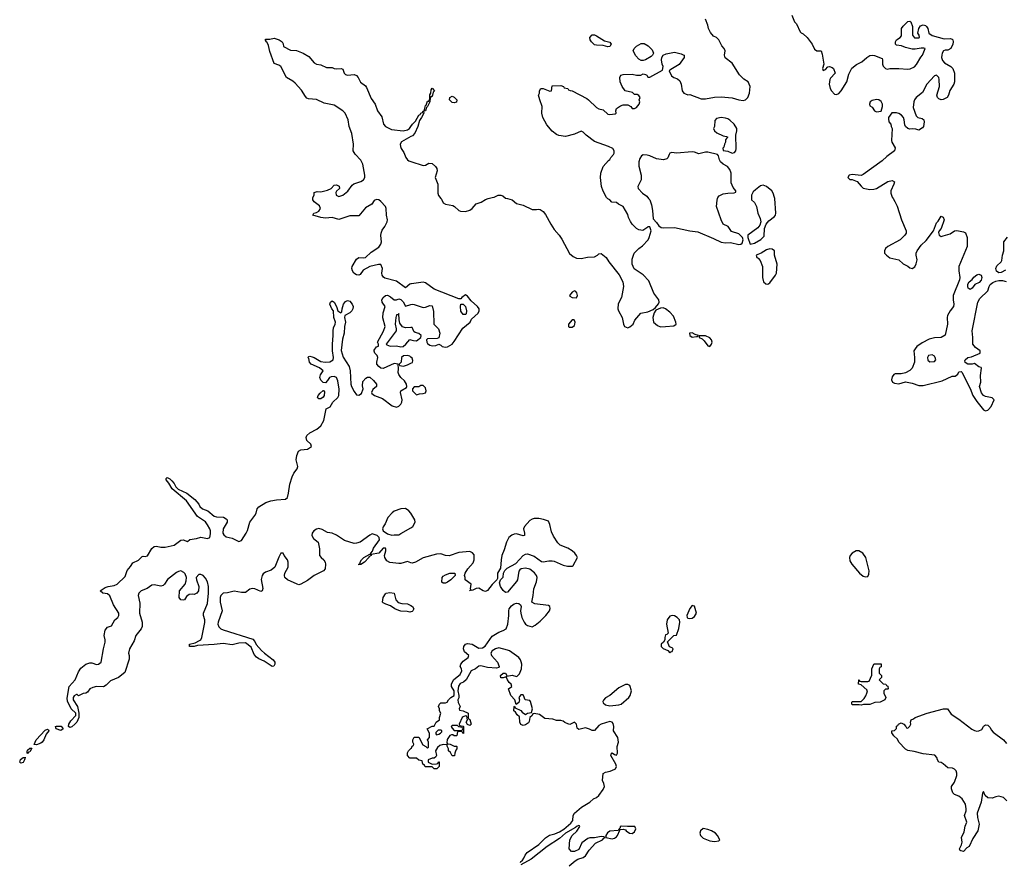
# Model space of a CAD drawing. Header units: inches. Extents: x 2106670 to 2322961, y 36024 to 224899.
# Tile 132 of 256: x 2236480 to 2245339, y 114028 to 121610. Entities that reach past the tile are written whole.
import ezdxf

# ---------------------------------------------------------------- set-up
doc = ezdxf.new("R2010")
doc.units = ezdxf.units.IN
doc.header["$MEASUREMENT"] = 0
for name, color, linetype in [('C2131', 7, 'Continuous'), ('C2132', 7, 'Continuous'), ('C2141', 7, 'Continuous'), ('C2142', 7, 'Continuous')]:
    doc.layers.add(name, color=color, linetype=linetype)

msp = doc.modelspace()

# ---------------------------------------------------------------- linework, layer by layer
at = {"layer": 'C2131', "color": 5, "elevation": 40}
for points in [[(2240000, 119232.8), (2239990.5, 119229.5), (2239950, 119198), (2239870, 119257), (2239765.1, 119285.1), (2239752.3, 119292.3), (2239741.2, 119310), (2239739, 119330), (2239744, 119370), (2239730, 119408), (2239708.4, 119408.4), (2239630, 119389), (2239570, 119355.3), (2239543.5, 119316.5), (2239530, 119312.7), (2239510, 119314.5), (2239485.1, 119330), (2239473.3, 119350), (2239469.4, 119370), (2239471.8, 119388.2), (2239510, 119456), (2239530, 119471), (2239570, 119466), (2239590, 119471.3), (2239641.6, 119518.4), (2239710, 119563.8), (2239729.6, 119590), (2239734.3, 119610), (2239728.5, 119668.5), (2239730.8, 119690), (2239742.4, 119717.6), (2239766.3, 119750), (2239786, 119790), (2239787.6, 119810), (2239778.7, 119850), (2239778, 119910), (2239769.6, 119929.6), (2239730, 119974), (2239710, 119989), (2239690, 119993.2), (2239670, 119982), (2239646.8, 119950), (2239590, 119918.4), (2239530, 119846), (2239450, 119844.5), (2239350, 119812.7), (2239290, 119829.2), (2239230, 119823.7), (2239189.4, 119829.4), (2239118, 119850), (2239126, 119870), (2239150, 119874), (2239172.1, 119887.9), (2239186, 119910), (2239175.9, 119935.9), (2239128, 119970), (2239118, 119990), (2239118, 120000)], [(2240000, 116723.1), (2239970, 116735.3), (2239910, 116717.2), (2239890, 116717.2), (2239810, 116726), (2239781.5, 116741.5), (2239764, 116770), (2239762, 116790), (2239773.2, 116830), (2239773.2, 116850), (2239770, 116854), (2239750, 116856), (2239710.7, 116809.3), (2239642, 116798), (2239642, 116790), (2239622, 116778), (2239621, 116770), (2239581, 116730), (2239550, 116709), (2239530, 116706), (2239530, 116712), (2239542, 116718), (2239542, 116730), (2239555.3, 116750), (2239575.3, 116770), (2239630, 116802), (2239638, 116802), (2239638, 116810), (2239653.2, 116826.8), (2239664.2, 116855.8), (2239717.2, 116930), (2239712.7, 116950), (2239697.2, 116970), (2239650, 116982.7), (2239630, 116973.2), (2239542, 116910), (2239510, 116899), (2239490, 116897.2), (2239402.7, 116922.7), (2239331, 116971), (2239290, 116989.5), (2239250, 116997.2), (2239202, 117022), (2239171.8, 117031.8), (2239150, 117025.1), (2239126, 117010), (2239110.5, 116990), (2239107.3, 116970), (2239122.5, 116942.5), (2239166, 116910), (2239176, 116850), (2239178, 116790), (2239191.3, 116770), (2239216, 116750), (2239228.2, 116728.2), (2239232.4, 116710), (2239228.5, 116670), (2239212.2, 116650), (2239130, 116609.8), (2239070, 116565.3), (2239010, 116529.7), (2238990, 116526), (2238975.3, 116530), (2238889.6, 116569.6), (2238866, 116590), (2238862.7, 116610), (2238866.6, 116630), (2238894.7, 116685.3), (2238894.7, 116730), (2238889.6, 116750), (2238858, 116790), (2238850, 116808.7), (2238830, 116808.7), (2238810, 116774), (2238775.8, 116684.2), (2238742.6, 116657.4), (2238690, 116639.7), (2238670, 116623.6), (2238662, 116610), (2238653.7, 116573.7), (2238667.3, 116492.7), (2238662, 116470), (2238650, 116466), (2238594, 116490), (2238570, 116492.6), (2238550, 116487), (2238510, 116456.2), (2238476.6, 116456.6), (2238410, 116469.4), (2238347.9, 116452.1), (2238310, 116449.2), (2238288.2, 116430), (2238283.1, 116410), (2238282, 116370), (2238301.3, 116290), (2238264.2, 116190), (2238263.1, 116170), (2238270, 116146), (2238288, 116130), (2238310, 116119.5), (2238577, 116037), (2238595.1, 116015.1), (2238608.5, 115988.5), (2238655.2, 115935.2), (2238681, 115910), (2238760.7, 115850), (2238774, 115830), (2238774.8, 115810), (2238766.4, 115793.6), (2238750.8, 115789.2), (2238678.6, 115838.6), (2238630, 115859.3), (2238610, 115873.2), (2238590, 115899), (2238562.5, 115962.5), (2238510, 116004.2), (2238450, 116001.1), (2238390, 115984.2), (2238310, 115997.8), (2238230, 115988.4), (2238080.3, 115979.7), (2238049.8, 115969.8), (2238006, 115970), (2238008, 115990), (2238057, 116003), (2238096.6, 116023.4), (2238109.4, 116030.6), (2238119.3, 116050), (2238145.8, 116185.8), (2238145.1, 116210), (2238132, 116250), (2238132, 116270), (2238170, 116358), (2238179.3, 116450), (2238179.7, 116510), (2238170, 116553.2), (2238150, 116586), (2238129, 116610), (2238110, 116618.4), (2238090, 116618), (2238068.4, 116590), (2238070.7, 116570), (2238090.6, 116510), (2238087.3, 116470), (2238074.8, 116450), (2238050, 116439.3), (2238030, 116441.2), (2238003.5, 116436.5), (2237981, 116419), (2237962, 116390), (2237950, 116386), (2237930, 116389.4), (2237915.3, 116410), (2237918, 116470), (2237970, 116531.3), (2237978.6, 116561.4), (2237979.7, 116590), (2237970, 116623.7), (2237957.3, 116637.3), (2237930, 116649.7), (2237910, 116646.3), (2237890, 116636.3), (2237810, 116571.8), (2237783, 116530), (2237770, 116518.4), (2237750, 116511.6), (2237690, 116523.6), (2237670, 116520.5), (2237626.6, 116493.4), (2237574, 116470), (2237553, 116450), (2237546, 116430), (2237561.3, 116361.3), (2237558, 116270), (2237580.3, 116190), (2237582.3, 116150), (2237572.1, 116127.9), (2237524.6, 116070), (2237510, 116021.2), (2237467.7, 115950), (2237458.8, 115910), (2237464.7, 115890), (2237463.6, 115856.4), (2237425.4, 115734.6), (2237367.5, 115692.5), (2237298, 115662), (2237258.5, 115621.5), (2237234.4, 115605.6), (2237170, 115609.2), (2237138, 115602), (2237110.9, 115589.1), (2237090, 115558), (2237074, 115550), (2237050, 115548), (2237010, 115526), (2236997, 115537), (2236990, 115537), (2236970, 115525.2), (2236961.6, 115510), (2236960.4, 115490), (2236998.4, 115430), (2237010.7, 115370), (2237011, 115330), (2236993, 115290), (2236976.4, 115270), (2236950, 115246), (2236930, 115242), (2236919.3, 115250), (2236921.6, 115270), (2236939.5, 115300.5), (2236985.2, 115350), (2236985.2, 115370), (2236942.9, 115410), (2236910, 115477.2), (2236905.8, 115505.8), (2236926, 115610), (2236979, 115670), (2237010, 115742), (2237030, 115776), (2237075.3, 115810), (2237110, 115824), (2237130, 115824), (2237170, 115807.7), (2237190, 115811), (2237212.3, 115830), (2237232.8, 115950), (2237249.7, 116010), (2237249.6, 116030), (2237239.5, 116070), (2237250, 116116), (2237270, 116144), (2237304.7, 116155.3), (2237336, 116210), (2237362.7, 116230), (2237372.2, 116247.8), (2237370.8, 116270), (2237324.2, 116344.2), (2237290, 116425.1), (2237270, 116443), (2237228.7, 116450), (2237205.2, 116470), (2237250, 116501.3), (2237275.3, 116510), (2237330, 116517.8), (2237357.6, 116530), (2237430, 116600.4), (2237445.7, 116654.3), (2237476.9, 116690), (2237496.6, 116723.4), (2237550, 116746.7), (2237581, 116779), (2237590, 116783), (2237610, 116780.5), (2237630, 116787.3), (2237667.4, 116852.6), (2237689.8, 116870.2), (2237710, 116873.7), (2237750, 116865.3), (2237790, 116863.7), (2237870, 116881.8), (2237930, 116926), (2237949.6, 116930.4), (2237990, 116916), (2238010, 116933.4), (2238070, 116942), (2238110, 116953.4), (2238170, 116943), (2238190, 116951), (2238196.1, 116983.9), (2238195.5, 117010), (2238189.8, 117030), (2238170, 117066.3), (2238150, 117092.6), (2238079.8, 117139.8), (2237980.7, 117280.7), (2237852.7, 117390), (2237821.2, 117441.2), (2237797.2, 117470), (2237798, 117482), (2237806, 117490), (2237830, 117478), (2237850, 117460.7), (2237870, 117436.3), (2237885.3, 117405.3), (2237906.7, 117386.7), (2237984.9, 117350), (2238054, 117294), (2238090, 117250.8), (2238101.3, 117230), (2238125.5, 117210), (2238171.3, 117191.3), (2238230, 117142.6), (2238250, 117136.5), (2238313.2, 117133.2), (2238338.5, 117118.5), (2238346, 117110), (2238346.8, 117090), (2238310, 117028), (2238308.9, 116991.1), (2238315.3, 116975.3), (2238336.5, 116956.5), (2238390, 116943.6), (2238450, 116915.3), (2238474.9, 116925.1), (2238517.7, 116990), (2238530, 117014.8), (2238551.1, 117090), (2238594.7, 117150), (2238606, 117170), (2238617, 117210), (2238630, 117227.3), (2238695.4, 117264.6), (2238739.7, 117280.3), (2238790.3, 117290.3), (2238870, 117297.1), (2238889.6, 117310.4), (2238899.6, 117350), (2238910, 117432), (2238930, 117498), (2238946, 117530), (2238977.2, 117570), (2238980.9, 117590), (2238967.3, 117650), (2238972.7, 117690), (2238988.7, 117728.7), (2239010, 117740.7), (2239070, 117744.7), (2239106, 117770), (2239098, 117790), (2239064.5, 117824.5), (2239058, 117850), (2239062, 117870), (2239090, 117893), (2239153.8, 117926.2), (2239190, 117956), (2239215.6, 118004.4), (2239238, 118110), (2239272.9, 118127.1), (2239297.2, 118170), (2239342.7, 118210), (2239351.6, 118230), (2239353.6, 118286.4), (2239341.7, 118361.7), (2239330, 118389.2), (2239310, 118399.5), (2239282, 118398), (2239267.9, 118392.1), (2239250, 118364), (2239230, 118344), (2239210, 118346.6), (2239187.9, 118367.9), (2239180.5, 118390), (2239185.4, 118414.6), (2239209.2, 118450), (2239177, 118477), (2239101.2, 118510), (2239088.1, 118528.1), (2239080.1, 118560.1), (2239073.2, 118570), (2239080.7, 118579.3), (2239090, 118582), (2239110, 118577), (2239130, 118570.3), (2239190, 118535.3), (2239227.9, 118527.9), (2239269.7, 118530.3), (2239300.9, 118550), (2239303.6, 118570), (2239295.1, 118630), (2239294.2, 118690), (2239301.5, 118770), (2239299.7, 118810), (2239302.9, 118837.1), (2239319.6, 118870), (2239321.6, 118890), (2239305.3, 118930), (2239302.9, 118990), (2239288, 119010), (2239269.6, 119050), (2239276, 119070), (2239290, 119080.5), (2239310, 119067.3), (2239330.6, 119030), (2239342.8, 118990), (2239370, 118971.3), (2239377.5, 118982.5), (2239380.7, 119010), (2239393, 119050), (2239410, 119074), (2239430, 119082.6), (2239450, 119078), (2239471.6, 119051.6), (2239479.6, 119030), (2239478.3, 119010), (2239468.7, 118990), (2239450, 118972.8), (2239404.7, 118950), (2239403, 118930), (2239411.5, 118890), (2239400.9, 118850), (2239398, 118790), (2239384.1, 118735.9), (2239373.5, 118633.5), (2239390, 118574.8), (2239445.5, 118490), (2239453, 118450), (2239460.5, 118330), (2239466.4, 118310), (2239490, 118266), (2239510, 118236), (2239530, 118231), (2239554.8, 118245.2), (2239569, 118290), (2239564.7, 118315.3), (2239565.6, 118354.4), (2239594.6, 118385.4), (2239610, 118394), (2239630, 118394), (2239664.5, 118364.5), (2239691.3, 118330), (2239691.3, 118310), (2239656, 118284), (2239645.4, 118254.6), (2239647.1, 118247.1), (2239671.3, 118230), (2239742.9, 118202.9), (2239830, 118137.1), (2239870, 118124.9), (2239890, 118131.3), (2239908.7, 118150), (2239919, 118170), (2239921.2, 118190), (2239905.1, 118254.9), (2239910, 118270.8), (2239958.6, 118301.4), (2239964, 118310), (2239961.2, 118330), (2239941.2, 118361.2), (2239909.2, 118390), (2239890, 118418), (2239885.6, 118434.4), (2239889, 118470), (2239886, 118510), (2239850, 118515.3), (2239750, 118472.7), (2239730, 118476), (2239709.5, 118489.5), (2239693.2, 118510), (2239692.3, 118530), (2239702.7, 118570), (2239697.2, 118590), (2239674, 118610), (2239667.6, 118627.6), (2239670, 118638), (2239690, 118666), (2239707.3, 118672.7), (2239708, 118690), (2239699, 118710), (2239753.9, 118806.1), (2239766.9, 118850), (2239746.2, 118926.2), (2239748.5, 118971.5), (2239769, 119030), (2239741.2, 119070), (2239739.3, 119090), (2239749.7, 119110.3), (2239770, 119128), (2239790, 119131.8), (2239817.2, 119117.2), (2239850, 119091), (2239870, 119091), (2239890, 119098), (2239910, 119092), (2239930, 119072), (2239950, 119032), (2240000, 119047.6)], [(2240000, 118840.4), (2239950, 118836.2), (2239925.1, 118845.1), (2239901, 118881), (2239893.6, 118910), (2239890, 118966), (2239884.7, 118955.3), (2239870, 118953.2), (2239864, 118930), (2239859.1, 118870), (2239867.3, 118830), (2239866.8, 118810), (2239778, 118690), (2239783.5, 118683.5), (2239813.2, 118673.2), (2239870, 118675.3), (2239910, 118668), (2239930, 118670.7), (2239952.7, 118690), (2239990, 118734), (2240000, 118731)], [(2240000, 118573), (2239990, 118582), (2239970, 118589.4), (2239934, 118586), (2239916, 118570), (2239911.3, 118528.7), (2239894, 118510), (2239898, 118498), (2239932, 118492), (2239970, 118504), (2240000, 118518.1)], [(2240000, 117168.9), (2239999.3, 117170), (2239981.2, 117190), (2239950, 117212.3), (2239908.9, 117208.9), (2239850, 117189.2), (2239830, 117174), (2239790.6, 117129.4), (2239767.5, 117072.5), (2239750, 117048), (2239744, 117030), (2239751.3, 117010), (2239790, 116984.9), (2239828.7, 116971.3), (2239850, 116976), (2239890, 116976), (2239910, 116986), (2240000, 117039.3)], [(2240000, 116281.5), (2239990, 116279), (2239965.2, 116285.2), (2239910, 116287), (2239890, 116293.2), (2239855.3, 116310), (2239816.6, 116336.6), (2239775.3, 116350), (2239750, 116363.7), (2239742.7, 116370), (2239749.3, 116410), (2239770, 116444.7), (2239778, 116450), (2239810, 116455.5), (2239850.4, 116450.4), (2239864.7, 116390), (2239886, 116366), (2239916.9, 116356.9), (2239970, 116354.8), (2240000, 116338.2)], [(2240000, 114966), (2239990, 114966), (2239969.2, 114990), (2239970, 115014), (2239978, 115030), (2240000, 115052)], [(2236530, 114974), (2236529.2, 114970.8)]]:
    msp.add_lwpolyline(points, dxfattribs=at)
for points in [[(2239170, 118197.2), (2239163.3, 118203.3), (2239159.3, 118210), (2239165.1, 118230), (2239182, 118250), (2239210, 118274), (2239213.4, 118273.4), (2239222, 118262), (2239219.3, 118230), (2239210, 118213.2), (2239190, 118199.3)], [(2236630, 115085.4), (2236609.3, 115089.3), (2236629.1, 115130.9), (2236710, 115217.6), (2236730, 115227.3), (2236739.9, 115219.9), (2236743, 115210), (2236717.5, 115182.5), (2236696, 115130), (2236681.1, 115110), (2236670, 115100.4)], [(2236850, 115212.7), (2236809.3, 115230), (2236800.9, 115250), (2236810, 115254.6), (2236852.4, 115252.4), (2236870, 115229)], [(2236550, 115007), (2236546, 115010), (2236545.8, 115025.8), (2236550, 115037.3), (2236570, 115056.4), (2236590, 115054), (2236570, 115022.9), (2236560.3, 115019.7)], [(2236529.2, 114970.8), (2236524.4, 114950), (2236510, 114926.6), (2236490, 114918.7), (2236479.7, 114930), (2236488.3, 114951.7), (2236510, 114972.2)]]:
    msp.add_lwpolyline(points, close=True, dxfattribs=at)
at = {"layer": 'C2132', "color": 5, "elevation": 40}
for points in [[(2239118, 120000), (2239118, 120010), (2239128, 120030), (2239130, 120054), (2239156.4, 120063.6), (2239190, 120062.8), (2239250, 120076.3), (2239282, 120090), (2239310, 120122), (2239330, 120124.7), (2239353.7, 120113.7), (2239356, 120090), (2239330, 120068), (2239324, 120056), (2239326.8, 120030), (2239350, 120020.7), (2239388, 120030), (2239433.2, 120066.8), (2239470, 120121), (2239487.5, 120132.5), (2239550, 120154), (2239573.2, 120170), (2239583.7, 120190), (2239583.6, 120210), (2239566, 120310), (2239550, 120345.6), (2239499.3, 120399.3), (2239480.5, 120430), (2239484, 120490), (2239467.3, 120587.3), (2239444.6, 120650), (2239435.3, 120710), (2239406.6, 120770), (2239387.8, 120790), (2239310, 120840.7), (2239218.6, 120858.6), (2239150, 120891), (2239078.9, 120898.9), (2239064.4, 120904.4), (2239050, 120919.5), (2239015, 120975), (2238959.7, 121039.7), (2238938.6, 121058.6), (2238881.3, 121090), (2238828.3, 121188.3), (2238810, 121202), (2238770, 121215.3), (2238730, 121324), (2238718, 121378), (2238705.6, 121405.6), (2238698, 121410), (2238698, 121418), (2238690, 121426), (2238690, 121434), (2238730, 121434), (2238770, 121444.7), (2238814, 121430), (2238842, 121410), (2238850, 121394), (2238854, 121370), (2238916.3, 121336.3), (2238970, 121333), (2239030, 121310.6), (2239079.9, 121279.9), (2239130, 121222.8), (2239150, 121210.7), (2239190, 121204), (2239241.6, 121181.6), (2239290, 121180.7), (2239310, 121170.6), (2239328.3, 121168.3), (2239371.1, 121171.1), (2239386, 121166), (2239398.8, 121130), (2239410, 121116), (2239430, 121110.8), (2239490, 121116.3), (2239510, 121107.3), (2239524.9, 121090), (2239547.2, 121047.2), (2239590, 121014), (2239600.4, 121000.4), (2239642, 120902), (2239679.1, 120850), (2239699.1, 120790), (2239736.7, 120736.7), (2239754, 120670), (2239771, 120650), (2239823.6, 120623.6), (2239930, 120610.3), (2239970, 120620.3), (2239988.4, 120631.6), (2240000, 120648.3)], [(2240000, 120559), (2239916, 120510), (2239904, 120490), (2239904.9, 120470), (2239910.7, 120450), (2239936.5, 120416.5), (2239954.4, 120370), (2239970, 120348.2), (2239981.2, 120341.2), (2240000, 120335.1)]]:
    msp.add_lwpolyline(points, dxfattribs=at)
at = {"layer": 'C2141', "color": 5}
for points, elevation in [([(2240270.1, 120000), (2240274.4, 119994.4), (2240290, 119962.8), (2240310, 119950.7), (2240377.1, 119937.1), (2240390.5, 119930.5), (2240430, 119894), (2240446.6, 119886.6), (2240490, 119883), (2240530, 119896), (2240550, 119911.3), (2240585.6, 119954.4), (2240631.8, 119968.2), (2240670, 119991.3), (2240696, 120000)], 40), ([(2240869.7, 120000), (2240912, 119990), (2240950, 119956), (2241010, 119940.7), (2241090, 119902.8), (2241130, 119901), (2241150, 119906), (2241162, 119902), (2241190, 119884.7), (2241210, 119858), (2241257.3, 119770), (2241290, 119721), (2241334.8, 119670), (2241356.7, 119636.7), (2241427.5, 119507.5), (2241458, 119478), (2241490, 119463), (2241530, 119462), (2241588, 119472), (2241650, 119475.5), (2241679, 119490), (2241690, 119504.7), (2241710, 119506), (2241757.3, 119470), (2241780.5, 119430), (2241873.8, 119313.8), (2241904.9, 119250), (2241913.4, 119210), (2241894, 119110), (2241865.2, 119054.8), (2241862, 119010), (2241867.3, 118990), (2241899.1, 118930), (2241910.9, 118870.9), (2241922, 118850), (2241950, 118838), (2241970, 118846), (2241999, 118870), (2242014.6, 118905.4), (2242068.7, 118970), (2242130, 118980.7), (2242178.4, 119001.6), (2242200.2, 119019.8), (2242226.2, 119053.8), (2242232.7, 119070), (2242229.6, 119090), (2242185.7, 119150), (2242139.7, 119259.7), (2242090, 119313.2), (2242009.5, 119369.5), (2241989.2, 119410), (2241990, 119454), (2242009.2, 119510), (2242050, 119551), (2242083.2, 119576.8), (2242134, 119630), (2242144, 119650), (2242162, 119710), (2242150, 119746), (2242130, 119746), (2242123.6, 119736.4), (2242085.4, 119714.6), (2242050, 119719), (2242028.7, 119730), (2241989.5, 119769.5), (2241974.2, 119794.2), (2241957.2, 119830), (2241950, 119858), (2241910, 119928), (2241866, 119950), (2241850, 119966), (2241808.7, 119968.7), (2241788.4, 119988.4), (2241770, 119998), (2241768, 120000)], 40), ([(2242138.4, 120000), (2242148, 119988), (2242165.5, 119945.5), (2242173.7, 119893.7), (2242178, 119818), (2242210, 119784.7), (2242230, 119756), (2242250, 119741), (2242270, 119736), (2242370, 119739.1), (2242510, 119710.5), (2242582.5, 119702.5), (2242722.8, 119642.8), (2242790, 119608), (2242830, 119602.8), (2242873.6, 119606.4), (2242950, 119587.3), (2242969.3, 119590.7), (2242979.5, 119600.5), (2242989.4, 119630), (2242984.5, 119650), (2242950, 119682.4), (2242885.3, 119705.3), (2242853.2, 119750), (2242810, 119771.8), (2242790, 119809.2), (2242749.8, 119930), (2242753.9, 119986.1), (2242758.6, 120000)], 40), ([(2243064.2, 120000), (2243064.7, 119990), (2243090, 119964.9), (2243108.5, 119930), (2243120.5, 119870), (2243141.3, 119821.3), (2243149.1, 119790), (2243139.7, 119760.3), (2243121.3, 119738.7), (2243032.4, 119670), (2243032.4, 119650), (2243051.3, 119591.3), (2243090, 119600.5), (2243148.5, 119631.5), (2243178.6, 119661.4), (2243182, 119730), (2243195.1, 119770), (2243219.5, 119800.5), (2243270, 119838.4), (2243278.9, 119850), (2243283.5, 119870), (2243273.1, 120000)], 40), ([(2244338.9, 120000), (2244354.8, 119974.8), (2244373.7, 119933.7), (2244414.9, 119810), (2244454.8, 119710), (2244456, 119690), (2244444.7, 119670), (2244401, 119630), (2244290, 119569.4), (2244270, 119552), (2244259.3, 119530), (2244260.5, 119510), (2244278, 119490), (2244310, 119468.4), (2244390, 119448.7), (2244430, 119414), (2244471.7, 119391.7), (2244490, 119376.3), (2244510, 119370.7), (2244532.8, 119387.2), (2244546, 119414), (2244554.3, 119450), (2244546.3, 119490), (2244546.3, 119510), (2244554, 119530), (2244590, 119580.7), (2244635.6, 119624.4), (2244702, 119710), (2244730, 119782), (2244744, 119796), (2244770, 119842), (2244790, 119832), (2244798, 119810), (2244770.8, 119730), (2244751.3, 119710), (2244745.4, 119694.6), (2244751.3, 119670), (2244770, 119660.7), (2244790, 119664), (2244850, 119684.9), (2244890, 119710.6), (2244910, 119714.8), (2244970, 119701), (2244990, 119691), (2245004, 119650), (2245004.2, 119570), (2244930.5, 119390), (2244928.1, 119351.9), (2244937.3, 119290), (2244936, 119270), (2244879.1, 119130), (2244877.3, 119090), (2244884.9, 119050), (2244880.5, 119030), (2244850, 118989.2), (2244827.3, 118947.3), (2244824, 118930), (2244828.2, 118870), (2244807.9, 118772.1), (2244770.4, 118749.6), (2244710, 118747.1), (2244663.7, 118736.3), (2244598.8, 118701.2), (2244551.7, 118668.3), (2244535.5, 118650), (2244526, 118630), (2244532, 118570), (2244531, 118530), (2244510, 118476), (2244490, 118454.5), (2244450, 118434), (2244410, 118422.7), (2244356, 118424), (2244343.5, 118416.5), (2244330, 118398), (2244322.8, 118370), (2244331.3, 118350), (2244350, 118338.8), (2244390, 118334.8), (2244450, 118351), (2244510, 118341), (2244570, 118318), (2244610, 118318), (2244778.6, 118361.4), (2244870, 118401.3), (2244895.9, 118404.1), (2244920.2, 118419.8), (2244930, 118442), (2244950, 118444.7), (2244957.3, 118437.3), (2245030.5, 118290.5), (2245055.5, 118230), (2245090, 118174), (2245150, 118100.5), (2245170, 118090.8), (2245190, 118096), (2245197.5, 118102.5), (2245219, 118130), (2245248.7, 118190), (2245230, 118208.7), (2245170, 118220.9), (2245150, 118229.3), (2245133.3, 118253.3), (2245116, 118310), (2245127.3, 118350), (2245124.2, 118410), (2245134.2, 118474.2), (2245130, 118482), (2245110, 118485.2), (2245070, 118515.3), (2245050.8, 118509.2), (2245009.3, 118509.3), (2244986, 118526), (2244984.7, 118544.7), (2244985.2, 118550), (2245010, 118570.4), (2245042.7, 118577.3), (2245122, 118610), (2245122, 118630), (2245079.6, 118659.6), (2245056.2, 118690), (2245056.4, 118750), (2245048.6, 118810), (2245101.6, 119070), (2245117.6, 119102.4), (2245189.4, 119170.6), (2245200.9, 119210), (2245211.4, 119228.6), (2245234.3, 119245.7), (2245263.1, 119256.9), (2245290, 119264.6), (2245323.4, 119263.4), (2245355.6, 119255.6)], 40), ([(2245350, 119356), (2245310, 119335.6), (2245290, 119333.6), (2245268.5, 119348.5), (2245262, 119370), (2245270, 119396.3), (2245309.3, 119430), (2245316.2, 119443.8), (2245320.9, 119490), (2245334, 119530), (2245333.2, 119610), (2245366.5, 119653.5)], 40), ([(2240000, 119047.6), (2240010, 119050.7), (2240030, 119048.4), (2240110, 119021.3), (2240130, 119022.4), (2240170, 119038), (2240190, 119036), (2240203.4, 118983.4), (2240204.4, 118870), (2240248.5, 118828.5), (2240260.3, 118790), (2240250, 118748), (2240237.3, 118742.7), (2240150, 118738), (2240138.8, 118730), (2240142.4, 118710), (2240150, 118697.3), (2240170, 118681.6), (2240190, 118675.5), (2240222.7, 118677.3), (2240250, 118692), (2240270, 118682), (2240282, 118670), (2240310, 118664.9), (2240330, 118668), (2240370, 118691.7), (2240390, 118713.4), (2240466.4, 118833.6), (2240533.2, 118890), (2240545.2, 118914.8), (2240606, 118970), (2240615.1, 118990), (2240614.5, 119010), (2240598, 119030), (2240542, 119082), (2240510, 119122), (2240490, 119134), (2240458, 119110), (2240450, 119098), (2240430, 119097.2), (2240210, 119184.7), (2240130, 119242), (2240110, 119248.2), (2240005.3, 119234.7), (2240000, 119232.8)], 40), ([(2240000, 118731), (2240023.8, 118723.8), (2240050, 118722), (2240089, 118750), (2240093.2, 118766.8), (2240092.7, 118770), (2240070, 118786.6), (2240036.5, 118796.5), (2240025.2, 118805.2), (2240018, 118830), (2240010, 118841.2), (2240000, 118840.4)], 40), ([(2240000, 118518.1), (2240014.9, 118525.1), (2240016.6, 118543.4), (2240010, 118564), (2240000, 118573)], 40), ([(2240000, 117039.3), (2240018, 117050), (2240038, 117090), (2240035.3, 117110), (2240000, 117168.9)], 40), ([(2240000, 115052), (2240004, 115056), (2240010, 115074), (2240022, 115078), (2240026, 115090), (2240018, 115110), (2240018, 115130), (2240030, 115154), (2240070, 115154), (2240105.4, 115085.4), (2240134, 115070), (2240150, 115054), (2240156.4, 115063.6), (2240158, 115110), (2240148.4, 115131.6), (2240166, 115150), (2240168, 115190), (2240146, 115230), (2240190, 115252), (2240210, 115254), (2240226, 115290), (2240258, 115310), (2240258, 115330), (2240268, 115370), (2240258, 115390), (2240258, 115410), (2240248, 115430), (2240258, 115450), (2240270, 115462), (2240310, 115462), (2240326, 115470), (2240338, 115490), (2240358, 115510), (2240388.7, 115530), (2240389, 115570), (2240365.2, 115610), (2240366.3, 115633.7), (2240385.6, 115674.4), (2240443.1, 115716.9), (2240457.2, 115750), (2240454, 115770), (2240442, 115790), (2240448.7, 115810), (2240470, 115838.8), (2240514, 115870), (2240521.2, 115890), (2240483, 115923), (2240471.3, 115950), (2240474.7, 115970), (2240489.6, 115990), (2240510, 115995.8), (2240550, 115991.3), (2240610, 115955.3), (2240642.8, 115957.2), (2240667.6, 115972.4), (2240730, 116062.4), (2240790, 116098.4), (2240830, 116113.4), (2240856, 116130), (2240871.8, 116170), (2240882, 116250), (2240879.3, 116290), (2240882.7, 116310), (2240904.1, 116335.9), (2240930, 116354.8), (2240950, 116361), (2240970, 116356), (2240986, 116346), (2240991, 116331), (2240984.9, 116290), (2240987.7, 116270), (2240999.1, 116230), (2241017.3, 116190), (2241031.3, 116170), (2241050, 116158.8), (2241090, 116146), (2241118.6, 116161.4), (2241161.2, 116198.8), (2241212.7, 116250), (2241245.2, 116290), (2241252.7, 116312.7), (2241248.7, 116330), (2241238, 116338), (2241115.1, 116355.1), (2241088, 116370), (2241100.9, 116430), (2241105.2, 116490), (2241130, 116552), (2241136, 116590), (2241129.4, 116609.4), (2241112.9, 116632.9), (2241070, 116665.2), (2241030, 116676), (2240990.7, 116669.3), (2240979.8, 116660.2), (2240970.7, 116649.3), (2240958, 116570), (2240950, 116554), (2240870, 116458), (2240850, 116455.3), (2240830, 116474), (2240805.2, 116510), (2240798, 116542), (2240806, 116570), (2240830, 116594), (2240834, 116630), (2240845.2, 116654.8), (2240866.6, 116673.4), (2240944.1, 116715.9), (2241009.2, 116790), (2241030, 116800.7), (2241050, 116802.8), (2241110, 116782.8), (2241174.4, 116734.4), (2241190, 116730.8), (2241239.3, 116740.7), (2241270, 116741.6), (2241290, 116737.1), (2241370, 116702), (2241408.4, 116691.6), (2241450, 116692), (2241460.4, 116699.6), (2241498, 116770), (2241488.7, 116790), (2241475.3, 116810), (2241449, 116830), (2241410, 116855.1), (2241342.9, 116882.9), (2241322.5, 116902.5), (2241283.3, 116963.3), (2241263.3, 117003.3), (2241249.3, 117069.3), (2241237.2, 117097.2), (2241193.6, 117113.6), (2241150, 117121.2), (2241110, 117122.7), (2241090, 117117.2), (2241070, 117104), (2241020.7, 117050), (2241013.4, 117030), (2241022.8, 116990), (2241022, 116970), (2241010, 116967.3), (2240950, 116982.6), (2240930, 116981.7), (2240907.3, 116972.7), (2240880.3, 116950), (2240859.3, 116910), (2240839.9, 116840.1), (2240818.8, 116790), (2240811, 116750), (2240806, 116674), (2240778, 116630), (2240778, 116582), (2240774, 116570), (2240730, 116528.7), (2240690, 116474), (2240670, 116465.2), (2240649.6, 116469.6), (2240610, 116494), (2240586.8, 116493.2), (2240550, 116475.3), (2240542, 116478), (2240528, 116470), (2240538, 116482), (2240535.3, 116490), (2240541.2, 116530), (2240488.7, 116570), (2240488.7, 116590), (2240482, 116610), (2240488, 116630), (2240513.2, 116670), (2240558.5, 116721.5), (2240567.8, 116750), (2240570, 116795.3), (2240554.2, 116814.2), (2240530, 116825.2), (2240430, 116815.6), (2240344.7, 116784.7), (2240310, 116789), (2240270, 116804), (2240230, 116801.2), (2240110, 116769.2), (2240042, 116730), (2240010, 116719), (2240000, 116723.1)], 40), ([(2240000, 116338.2), (2240014.8, 116330), (2240024.7, 116310), (2240018, 116290), (2240010, 116284), (2240000, 116281.5)], 40), ([(2240985.6, 114025.6), (2240990, 114034.4), (2241000.2, 114039.8), (2241016.1, 114063.9), (2241027.5, 114092.5), (2241045, 114115), (2241150.7, 114189.3), (2241210, 114248.3), (2241246.5, 114273.5), (2241295.8, 114284.2), (2241336.6, 114303.4), (2241374.1, 114325.9), (2241439.9, 114380.1), (2241456, 114404), (2241460.9, 114450), (2241470, 114470.4), (2241535.9, 114524.1), (2241609.3, 114570), (2241641.5, 114598.5), (2241670, 114612.4), (2241690, 114630.4), (2241730, 114682.4), (2241741.1, 114710), (2241736.6, 114736.6), (2241723.9, 114763.9), (2241730, 114826.8), (2241750, 114839.1), (2241791.5, 114848.5), (2241834.2, 114865.8), (2241841.2, 114870), (2241849.4, 114890), (2241843.7, 114910), (2241799, 114990), (2241800.2, 114999.8), (2241810, 115012), (2241830, 114998), (2241850, 114992), (2241859, 115010), (2241854, 115070), (2241868, 115110), (2241862, 115150), (2241822, 115210), (2241824, 115250), (2241818, 115278), (2241810, 115288), (2241790, 115294), (2241712, 115270), (2241690, 115259), (2241650, 115215.3), (2241630, 115214), (2241606.8, 115226.8), (2241570, 115238), (2241510, 115224), (2241494, 115234), (2241488, 115270), (2241470, 115288), (2241430.9, 115269.1), (2241410, 115273.2), (2241385.4, 115285.4), (2241370, 115299), (2241350, 115305.2), (2241310, 115304), (2241276.5, 115316.5), (2241203.5, 115323.5), (2241157.8, 115357.8), (2241110, 115366.6), (2241096, 115364), (2241090, 115349), (2241071, 115330), (2241064, 115296), (2241056.8, 115283.2), (2241030, 115264), (2241010, 115259), (2240990, 115268.7), (2240979, 115290), (2240978, 115338), (2240956.4, 115356.4), (2240940.4, 115380.4), (2240926, 115390), (2240928.7, 115430), (2240932.7, 115432.7), (2240938, 115418), (2240990, 115394), (2240999.8, 115379.8), (2241030, 115358), (2241048, 115370), (2241084.7, 115375.3), (2241093.3, 115410), (2241076.3, 115476.3), (2241070, 115482.7), (2241028, 115490), (2241014, 115530), (2241010, 115534), (2240990, 115534), (2240971.3, 115510), (2240978, 115490), (2240970, 115466), (2240947.3, 115447.3), (2240935.3, 115490), (2240899.7, 115530), (2240878, 115590), (2240908.7, 115610), (2240901.2, 115630), (2240885.1, 115645.1), (2240869, 115670), (2240858, 115698), (2240830.9, 115689.1), (2240810, 115689.2), (2240806, 115710), (2240830, 115731.3), (2240850, 115731.3), (2240862, 115710), (2240862, 115702), (2240909.3, 115710.7), (2240950, 115700.7), (2240956.2, 115703.8), (2240975.3, 115724.7), (2240995.1, 115770), (2240998, 115810), (2240992, 115832), (2240986, 115850), (2240969.2, 115870), (2240885.2, 115930), (2240870, 115938.4), (2240790, 115957.6), (2240761, 115950), (2240730, 115932), (2240717.3, 115910), (2240724, 115890), (2240777.6, 115830), (2240794, 115790), (2240790, 115782), (2240770, 115776), (2240690, 115780.5), (2240630, 115795.6), (2240610, 115794.5), (2240581, 115770), (2240540.7, 115750), (2240498, 115670), (2240471.3, 115650), (2240442, 115638), (2240427.1, 115612.9), (2240421, 115570), (2240430.8, 115530), (2240431, 115509), (2240422, 115490), (2240425.4, 115465.4), (2240442, 115430), (2240434, 115410), (2240438, 115398), (2240470, 115392), (2240514, 115370), (2240514, 115330), (2240518, 115318), (2240530, 115314), (2240542, 115270), (2240530, 115258), (2240507.3, 115267.3), (2240498, 115290), (2240508, 115310), (2240502, 115342), (2240490, 115346), (2240470, 115338), (2240462, 115330), (2240434, 115270), (2240438, 115258), (2240470, 115254), (2240474, 115250), (2240472.7, 115187.3), (2240466, 115190), (2240462, 115202), (2240450, 115206), (2240418, 115202), (2240414, 115170), (2240410, 115166), (2240390, 115166), (2240376.4, 115176.4), (2240363.6, 115176.4), (2240350, 115168), (2240326.4, 115133.6), (2240322, 115102), (2240330, 115094), (2240351.6, 115091.6), (2240390, 115074), (2240410, 115074), (2240414, 115070), (2240414, 115050), (2240403.6, 115036.4), (2240394, 115010), (2240392.7, 114987.3), (2240370, 114986), (2240355.3, 115015.3), (2240338, 115030), (2240338, 115050), (2240326, 115074), (2240326, 115086), (2240290, 115088.7), (2240260.7, 115079.3), (2240238, 115062), (2240222, 115030), (2240231.3, 114990), (2240223.6, 114976.4), (2240210, 114966), (2240190, 114966), (2240154, 114950), (2240154, 114930), (2240190, 114912), (2240230, 114914), (2240242, 114918), (2240247.3, 114932.7), (2240252.7, 114932.7), (2240254, 114890), (2240234, 114870), (2240210, 114868.7), (2240190, 114888), (2240128, 114888), (2240122, 114902), (2240106, 114910), (2240102, 114942), (2240070, 114946), (2240050, 114966), (2240000, 114966)], 40), ([(2245362.3, 114582.3), (2245330, 114611.1), (2245290, 114624), (2245261.4, 114618.6), (2245230, 114605.2), (2245190, 114608.7), (2245166, 114630), (2245150, 114666), (2245142, 114650), (2245131.3, 114570), (2245094.4, 114470), (2245096, 114430), (2245113.7, 114370), (2245101.6, 114310), (2245056.9, 114243.1), (2245022, 114170), (2245002.5, 114157.5), (2244970, 114126), (2244946, 114130), (2244938, 114138), (2244935.3, 114150), (2244953.6, 114186.4), (2244958.4, 114210), (2244952, 114250), (2244978.4, 114301.6), (2244986.2, 114353.8), (2245001.2, 114390), (2244981.2, 114450), (2244995.1, 114490), (2244996, 114510), (2244988.7, 114550), (2244958.6, 114598.6), (2244930, 114622), (2244890, 114638), (2244874.6, 114654.6), (2244862, 114690), (2244862, 114710), (2244891.8, 114748.2), (2244911.3, 114808.7), (2244911.8, 114830), (2244906, 114850), (2244890, 114866), (2244873.8, 114873.8), (2244830, 114879.3), (2244790, 114915.1), (2244770, 114926.6), (2244748.7, 114930), (2244737.2, 114950), (2244732.3, 114972.3), (2244712.3, 114992.3), (2244610, 115005.2), (2244526.3, 115026.3), (2244470, 115033.2), (2244450, 115046.6), (2244389, 115110), (2244377.2, 115137.2), (2244345.6, 115165.6), (2244327.3, 115192.7), (2244326, 115210), (2244350, 115214), (2244367.3, 115232.7), (2244370, 115254), (2244382, 115258), (2244386, 115270), (2244410, 115282), (2244434, 115270), (2244454, 115250), (2244458, 115238), (2244470, 115234), (2244490, 115254), (2244498, 115270), (2244495.3, 115290), (2244502, 115310), (2244522, 115318), (2244535.3, 115330), (2244645.2, 115370), (2244790.2, 115410.2), (2244827.7, 115407.7), (2244860.7, 115360.7), (2244930, 115316), (2245046.6, 115226.6), (2245070, 115213.7), (2245090, 115208.2), (2245110, 115210.5), (2245135.6, 115224.4), (2245150, 115251.3), (2245160.2, 115259.8), (2245170, 115266), (2245190, 115261), (2245210, 115241), (2245220.3, 115220.3), (2245239.5, 115199.5), (2245330, 115130.2), (2245358.6, 115098.6)], 20), ([(2241423.1, 113996.9), (2241478.9, 114041.1), (2241502.4, 114057.6), (2241550, 114072.2), (2241570, 114086.9), (2241603.9, 114136.1), (2241660.8, 114199.2), (2241724, 114230), (2241734, 114246), (2241746, 114250), (2241736.4, 114256.4), (2241710, 114261.2), (2241650.5, 114249.5), (2241610, 114249.7), (2241590, 114243), (2241537.5, 114202.5), (2241510, 114143.6), (2241470, 114125.1), (2241445.8, 114125.8), (2241424, 114150), (2241428.7, 114230), (2241449.4, 114270.6), (2241493.2, 114306.8), (2241518, 114350), (2241516.4, 114356.4), (2241510, 114358), (2241494.6, 114354.6), (2241479.1, 114340.9), (2241390, 114289.4), (2241336.5, 114243.5), (2241226, 114170), (2241082.6, 114057.4), (2240990, 114004.5)], 40)]:
    msp.add_lwpolyline(points, dxfattribs=dict(at, elevation=elevation))
for points, elevation in [([(2243230, 119548.5), (2243199.4, 119540.6), (2243150, 119509.2), (2243106.8, 119490), (2243111.1, 119471.1), (2243124, 119464), (2243142, 119442), (2243162, 119390), (2243162, 119290), (2243171.8, 119251.8), (2243192.2, 119232.2), (2243210, 119230.4), (2243230, 119241.7), (2243281.1, 119310), (2243289.7, 119330), (2243294.7, 119410), (2243270.8, 119490), (2243269.6, 119530), (2243250, 119546.6)], 40), ([(2245030, 119182), (2245014.6, 119194.6), (2245009.2, 119210), (2245009.2, 119230.8), (2245022, 119250), (2245050, 119271.3), (2245065.1, 119294.9), (2245090, 119314.8), (2245110, 119320.7), (2245130, 119310.8), (2245135.5, 119290), (2245130, 119265.2), (2245113.1, 119246.9), (2245072.8, 119227.2), (2245050, 119195.3)], 40), ([(2241470, 119169), (2241450, 119157.2), (2241426.8, 119130), (2241430, 119122), (2241450.9, 119110.9), (2241490, 119106.8), (2241499.3, 119130), (2241493.8, 119153.8), (2241484.7, 119164.7)], 40), ([(2240490, 118958), (2240470, 118959), (2240450, 118988.7), (2240446, 119030), (2240450, 119052), (2240470, 119052), (2240490.6, 119030.6), (2240499.1, 118990), (2240495.3, 118964.7)], 40), ([(2242270, 119016.2), (2242245.8, 119014.2), (2242204, 118996), (2242187.5, 118972.5), (2242175.5, 118930), (2242181, 118890), (2242218.5, 118858.5), (2242246.4, 118846.4), (2242290, 118848.9), (2242363.9, 118856.1), (2242385.2, 118870), (2242384.5, 118890), (2242362.2, 118942.2), (2242330, 118979.6), (2242290, 119009.6)], 40), ([(2241450, 118909), (2241418.8, 118870), (2241418, 118850), (2241424, 118844), (2241450, 118842.8), (2241470, 118858), (2241474.5, 118870), (2241477.2, 118890), (2241468.7, 118908.7)], 40), ([(2242530, 118793), (2242507.3, 118790), (2242509, 118769), (2242530, 118753.4), (2242570, 118761), (2242579, 118761), (2242588, 118770), (2242558.4, 118778.4)], 40), ([(2242650, 118766.6), (2242594, 118766), (2242592, 118750), (2242618.8, 118738.8), (2242639.2, 118719.2), (2242670, 118674.8), (2242690, 118668.2), (2242704.5, 118690), (2242709.5, 118710), (2242702.9, 118730), (2242690, 118746.6)], 40), ([(2244690, 118595.1), (2244658, 118590), (2244648, 118570), (2244650, 118546), (2244670, 118531), (2244710, 118536), (2244721.2, 118550), (2244718, 118570), (2244710, 118584)], 60), ([(2240110, 118318), (2240090, 118318), (2240070, 118306), (2240030, 118306), (2240014, 118290), (2240014, 118270), (2240050, 118234), (2240076.4, 118243.6), (2240110, 118246), (2240130, 118252), (2240137.2, 118270), (2240130, 118298)], 40), ([(2244006, 116830), (2243970.4, 116810), (2243950.5, 116790), (2243945.5, 116770), (2243950, 116741), (2243966, 116710), (2244034.8, 116630), (2244070, 116602.8), (2244090, 116596), (2244110, 116601), (2244118.7, 116621.3), (2244122.4, 116650), (2244091.5, 116770), (2244066, 116810), (2244030, 116829.8)], 40), ([(2240290, 116541.2), (2240279, 116550), (2240280.9, 116590), (2240290, 116602.8), (2240310, 116616.3), (2240350, 116630.6), (2240394, 116630), (2240398, 116610), (2240358, 116570), (2240330, 116549.3), (2240310, 116541.2)], 40), ([(2242530, 116339.3), (2242510, 116313.2), (2242480.7, 116250), (2242484.7, 116230), (2242490, 116224.7), (2242510, 116220.7), (2242530, 116226), (2242550, 116239.1), (2242569.5, 116270), (2242550, 116333.2)], 40), ([(2242350, 116249.2), (2242330, 116242.7), (2242303.8, 116210), (2242299.1, 116170), (2242314, 116090), (2242302, 116078), (2242290, 116075.3), (2242282.8, 116050), (2242284.7, 116030), (2242272, 116010), (2242251.3, 115990), (2242251.3, 115970), (2242270, 115951.3), (2242312.7, 115932.7), (2242330, 115914), (2242338, 115922), (2242350, 115924.7), (2242358, 115950), (2242350, 115958), (2242327.3, 115967.3), (2242308, 116012), (2242366, 116070), (2242390, 116072), (2242409.3, 116130.7), (2242419, 116190), (2242415.3, 116210), (2242395.3, 116230), (2242370, 116245.2)], 40), ([(2244050, 115442), (2244034, 115446), (2243970, 115446), (2243966, 115450), (2243966, 115470), (2243970, 115474), (2244050, 115474), (2244078, 115502), (2244094, 115526), (2244102, 115550), (2244108, 115570), (2244100.4, 115580.4), (2244050, 115626), (2244028, 115630), (2244028.7, 115671.3), (2244034, 115670), (2244038, 115658), (2244050, 115654), (2244110, 115654), (2244122, 115658), (2244147.3, 115712.7), (2244148, 115770), (2244166, 115810), (2244170, 115814), (2244230, 115814), (2244231.6, 115788.4), (2244218, 115782), (2244214, 115770), (2244214, 115730), (2244234, 115710), (2244234, 115690), (2244214, 115670), (2244250, 115634), (2244271.3, 115631.3), (2244278, 115618), (2244290, 115614), (2244294, 115590), (2244290, 115586), (2244270, 115586), (2244254, 115570), (2244254, 115550), (2244272, 115510), (2244264.7, 115490), (2244222, 115470), (2244174.4, 115465.6), (2244130, 115449.5), (2244070.9, 115449.1)], 20), ([(2241950, 115628), (2241930, 115628), (2241870, 115599), (2241790, 115528), (2241751.6, 115508.4), (2241731.6, 115488.4), (2241726.4, 115473.6), (2241730, 115462), (2241750, 115444.7), (2241790, 115436), (2241870, 115446), (2241890, 115451.3), (2241959, 115510), (2241973.2, 115530), (2241985.2, 115570), (2241970, 115618)], 40), ([(2240418, 115258), (2240370, 115258), (2240362, 115250), (2240370, 115234), (2240390, 115214), (2240450, 115214), (2240462, 115218), (2240466, 115230), (2240462, 115242), (2240430, 115246)], 40), ([(2240270, 115218), (2240243.6, 115216.4), (2240223.6, 115196.4), (2240223.6, 115183.6), (2240230, 115174), (2240250, 115182), (2240266, 115190), (2240276.4, 115203.6), (2240278, 115210)], 40), ([(2241870, 114326), (2241864.7, 114315.3), (2241790, 114309), (2241767.9, 114292.1), (2241752, 114270), (2241754, 114250), (2241810, 114240.7), (2241830, 114244), (2241850, 114256), (2241859.3, 114270), (2241878, 114318)], 40), ([(2241894.3, 114354.3), (2241882, 114350), (2241882, 114338), (2241874, 114330), (2241882, 114322), (2241910, 114327.3), (2241930, 114318.8), (2241936.3, 114310), (2241967.7, 114290), (2241990, 114286.7), (2242010, 114302), (2242022.9, 114330), (2242014, 114350), (2241949.3, 114349.3)], 40), ([(2242630, 114331.8), (2242605.5, 114310), (2242599.1, 114290), (2242604, 114270), (2242630, 114244.9), (2242690, 114222), (2242730, 114216), (2242770, 114222), (2242778, 114230), (2242759, 114270), (2242741.2, 114290), (2242704, 114310), (2242670, 114323.7)], 40)]:
    msp.add_lwpolyline(points, close=True, dxfattribs=dict(at, elevation=elevation))
at = {"layer": 'C2142', "color": 5, "elevation": 40}
for points in [[(2243426.8, 121650), (2243451, 121591), (2243470, 121572), (2243500.7, 121500.7), (2243510.7, 121490.7), (2243530, 121482.8), (2243566, 121450), (2243610, 121391), (2243630, 121344.7), (2243650.8, 121330.8), (2243691.3, 121330), (2243700.7, 121300.7), (2243714.8, 121210), (2243704, 121170), (2243710, 121152), (2243730, 121162), (2243750, 121186), (2243766, 121190), (2243790, 121180.7), (2243802.8, 121170), (2243816, 121130), (2243774.9, 121085.1), (2243768.3, 121071.7), (2243762.4, 121030), (2243771.9, 120991.9), (2243783.1, 120970), (2243810, 120941.3), (2243830, 120938.7), (2243850, 120946.7), (2243869.6, 120970), (2243920.5, 121050), (2243938.9, 121121.1), (2243966.8, 121173.2), (2244010, 121207.7), (2244057.2, 121230), (2244101.2, 121270), (2244130, 121288), (2244150, 121292.4), (2244170, 121288.2), (2244239.9, 121259.9), (2244244, 121250), (2244244, 121210), (2244250, 121192), (2244270, 121171.3), (2244286, 121166), (2244310, 121170.8), (2244389.3, 121170.7), (2244470, 121164), (2244492.7, 121167.3), (2244530, 121186), (2244550, 121206.8), (2244586.8, 121273.2), (2244602, 121290), (2244626, 121350), (2244615.3, 121355.3), (2244590, 121355.3), (2244535.3, 121344.7), (2244510, 121345.2), (2244450, 121359), (2244414, 121374), (2244370, 121381.2), (2244359, 121390), (2244360.9, 121410), (2244369.5, 121430.5), (2244402, 121450), (2244414.5, 121465.5), (2244414, 121530), (2244427.2, 121552.8), (2244470, 121594.8), (2244490, 121598), (2244498, 121590), (2244511.3, 121550), (2244511.3, 121470), (2244530, 121446), (2244570, 121446), (2244575.3, 121450), (2244574, 121470), (2244562, 121490), (2244569.2, 121530.8), (2244584.1, 121555.9), (2244610, 121565.5), (2244630, 121558), (2244637.1, 121550), (2244650.3, 121530), (2244660.7, 121490), (2244688.5, 121468.5), (2244798.7, 121438.7), (2244850, 121442.4), (2244870, 121436.3), (2244874.9, 121430), (2244878.7, 121410), (2244874.9, 121390), (2244857, 121350), (2244830, 121334.7), (2244805.3, 121334.7), (2244790.4, 121329.6), (2244779.5, 121310), (2244775.3, 121290), (2244774, 121270), (2244782, 121242), (2244801.5, 121221.5), (2244858.7, 121190), (2244875.6, 121170), (2244889, 121130), (2244890.2, 121050), (2244885.5, 121030), (2244848.2, 120971.8), (2244836.5, 120930), (2244823.6, 120910), (2244790, 120890.8), (2244770, 120889), (2244750, 120897.6), (2244736.8, 120910), (2244731, 120930), (2244754.7, 121010), (2244752.8, 121072.8), (2244749.4, 121090), (2244730, 121112.3), (2244710, 121106), (2244643, 121030), (2244603.4, 120956.6), (2244546.4, 120910), (2244530.3, 120889.7), (2244523.1, 120870), (2244519.5, 120819.5), (2244545.8, 120745.8), (2244561, 120730), (2244600.7, 120720.7), (2244614.8, 120710), (2244618.8, 120690), (2244616, 120670), (2244611, 120650), (2244602, 120638), (2244570, 120615.3), (2244544, 120624), (2244510, 120629.2), (2244490, 120626.6), (2244470, 120632.3), (2244450, 120649.2), (2244443, 120663), (2244439.1, 120710), (2244432.4, 120730), (2244412.3, 120752.3), (2244390, 120766), (2244370, 120771.8), (2244326.8, 120773.2), (2244296, 120730), (2244296.9, 120716.9), (2244301, 120690), (2244318, 120670), (2244321, 120650), (2244330.8, 120630), (2244323.5, 120523.5), (2244326.8, 120506.8), (2244356.9, 120456.9), (2244351.3, 120430), (2244281.1, 120378.9), (2244239.9, 120340.1), (2244070, 120217.2), (2244050, 120209), (2243970, 120217.2), (2243942, 120210), (2243931.3, 120190), (2243950, 120171.3), (2243970, 120171), (2244014.6, 120154.6), (2244050, 120111), (2244070, 120094.8), (2244130, 120083.8), (2244164.9, 120084.9), (2244190, 120092.2), (2244290, 120153.4), (2244330, 120164.7), (2244350, 120152), (2244344.7, 120130), (2244318, 120070), (2244318, 120050), (2244330, 120014), (2244338.9, 120000)], [(2241768, 120000), (2241758, 120010), (2241730, 120066), (2241715.3, 120110), (2241704, 120190), (2241709.2, 120230.8), (2241728.7, 120290), (2241776.4, 120343.6), (2241788.4, 120351.6), (2241798, 120370), (2241823.1, 120396.9), (2241828.7, 120410), (2241828.7, 120430), (2241815.3, 120450), (2241778, 120470), (2241650, 120513.2), (2241575.3, 120570), (2241550, 120598), (2241530, 120608.7), (2241470, 120579.3), (2241390, 120559), (2241330, 120569.3), (2241310, 120578.4), (2241270, 120607.8), (2241222.9, 120662.9), (2241186.3, 120730), (2241177.6, 120770), (2241182, 120830), (2241159, 120890), (2241149, 120930), (2241155.3, 120950), (2241155.3, 120970), (2241170, 120991.3), (2241190.8, 120990.8), (2241250, 120966), (2241266, 120970), (2241270, 121014), (2241350, 121018), (2241374, 121010), (2241378, 120998), (2241410, 120992), (2241418, 120978), (2241432, 120972), (2241450, 120971.3), (2241581.7, 120901.7), (2241598.8, 120890), (2241670, 120818.8), (2241690, 120806.8), (2241730, 120798), (2241770, 120758.8), (2241790, 120756), (2241838, 120762), (2241846, 120770), (2241842, 120790), (2241849.3, 120810.7), (2241883.9, 120836.1), (2241910, 120844.9), (2241950, 120844.9), (2241978.8, 120830), (2241990, 120811.3), (2242010, 120811), (2242030, 120818.8), (2242054, 120850), (2242059, 120870), (2242054, 120890), (2242062, 120910), (2242050, 120928), (2242036.4, 120936.4), (2242010, 120938), (2241994, 120954), (2241928.7, 120970), (2241899, 121010), (2241881.2, 121050), (2241879, 121090), (2241888, 121110), (2241910, 121116), (2241990, 121118.8), (2242030, 121111.3), (2242068.4, 121111.6), (2242090, 121122), (2242110, 121118), (2242122, 121110), (2242132.7, 121092.7), (2242150, 121092), (2242264, 121156), (2242269.3, 121190), (2242260.7, 121210), (2242254.5, 121250), (2242256, 121270), (2242267.9, 121292.1), (2242296.2, 121303.8), (2242370, 121317.2), (2242430, 121304.2), (2242450, 121295.3), (2242458, 121290), (2242458, 121270), (2242412.4, 121207.6), (2242336.9, 121163.1), (2242324.7, 121150), (2242345.2, 121105.2), (2242364.7, 121090), (2242398.9, 121078.9), (2242418.9, 121058.9), (2242430.6, 121030), (2242438.8, 120970), (2242456, 120950), (2242470, 120942), (2242490, 120934.8), (2242510, 120937.3), (2242610, 120899.5), (2242650, 120898.4), (2242730, 120913.4), (2242790, 120916.3), (2242890, 120907), (2242950, 120888.8), (2242990, 120883.8), (2243010, 120890.7), (2243032.3, 120910), (2243046.6, 120950), (2243051.4, 121008.6), (2243033.6, 121050), (2242995.2, 121075.2), (2242955.2, 121115.2), (2242890, 121219.6), (2242826.5, 121266.5), (2242820.7, 121290), (2242826.6, 121330), (2242818.4, 121350), (2242796.4, 121376.4), (2242770, 121429.3), (2242750, 121449.4), (2242721.8, 121461.8), (2242694.1, 121494.1), (2242676, 121530), (2242670, 121562), (2242650, 121614)], [(2240000, 120648.3), (2240015.1, 120670), (2240041.6, 120698.4), (2240069.5, 120750), (2240082, 120758), (2240090, 120770.7), (2240104.7, 120775.3), (2240110, 120791.3), (2240126, 120794), (2240122, 120802), (2240130, 120838), (2240138, 120842), (2240150, 120878), (2240162, 120878), (2240169.1, 120890.9), (2240170, 120934), (2240178, 120950), (2240180.4, 120979.6), (2240190, 120994), (2240211.3, 120970), (2240201, 120959), (2240190, 120918), (2240182, 120918), (2240172, 120908), (2240170.8, 120870), (2240150, 120828.7), (2240139.6, 120820.4), (2240130.6, 120790), (2240112.7, 120787.3), (2240114.8, 120770), (2240095.5, 120730), (2240076.1, 120703.9), (2240060.4, 120650), (2240034.9, 120590), (2240013.3, 120566.7), (2240000, 120559)], [(2242758.6, 120000), (2242762, 120010), (2242774.5, 120025.5), (2242810, 120042.4), (2242850.6, 120050.6), (2242908.7, 120051.3), (2242922, 120058), (2242922, 120070), (2242899.1, 120099.1), (2242881.5, 120141.5), (2242879.7, 120230), (2242870, 120260.9), (2242848, 120290), (2242810, 120310.7), (2242786.4, 120330), (2242775.5, 120350), (2242766.3, 120386.3), (2242757.1, 120397.1), (2242670, 120417.6), (2242650, 120418), (2242590, 120402), (2242550, 120418.7), (2242530, 120421.1), (2242389.1, 120409.1), (2242346, 120414), (2242330, 120408), (2242322, 120398), (2242310, 120366), (2242302, 120358), (2242270.8, 120349.2), (2242210, 120357.2), (2242150, 120385.2), (2242126, 120390), (2242090, 120394), (2242075.3, 120384.7), (2242059.8, 120360.2), (2242051.3, 120330), (2242051.6, 120291.6), (2242072, 120210), (2242072, 120170), (2242042, 120110), (2242044.7, 120090), (2242082, 120050), (2242121.4, 120021.4), (2242138.4, 120000)], [(2240000, 120335.1), (2240110, 120299.1), (2240130, 120302.8), (2240161.3, 120318.7), (2240190, 120317.6), (2240219.5, 120290), (2240232, 120270), (2240234.4, 120250), (2240218, 120190), (2240243.1, 120130), (2240242, 120050), (2240248.5, 120028.5), (2240270.1, 120000)], [(2243273.1, 120000), (2243272.3, 120010), (2243260.3, 120050), (2243246.2, 120070), (2243200.4, 120110), (2243170, 120122), (2243143.9, 120116.1), (2243099.2, 120080.8), (2243079.9, 120060.1), (2243062.8, 120030), (2243064.2, 120000)], [(2240696, 120000), (2240730, 120011.3), (2240750, 120012), (2240786, 120030), (2240810, 120031.3), (2240825.4, 120025.4), (2240850, 120004.7), (2240869.7, 120000)]]:
    msp.add_lwpolyline(points, dxfattribs=at)
for points in [[(2241770, 121366), (2241730, 121379.5), (2241670, 121380.7), (2241650, 121385.6), (2241624.5, 121410), (2241612, 121430), (2241609.7, 121450.3), (2241630, 121473), (2241650, 121473), (2241670, 121464.9), (2241741.3, 121421.3), (2241790, 121406.8), (2241802, 121390), (2241790, 121368)], [(2242090, 121243), (2242070, 121244.2), (2242050, 121256.2), (2242024.4, 121284.4), (2241999.7, 121330), (2242007.9, 121352.1), (2242029, 121371), (2242070, 121396), (2242096.9, 121396.9), (2242135.4, 121375.4), (2242170, 121339.1), (2242181.3, 121310), (2242172.7, 121290), (2242161.4, 121278.6), (2242110, 121248)], [(2240390, 120861.2), (2240370, 120866.6), (2240346.6, 120890), (2240349.6, 120910.4), (2240370, 120921), (2240390, 120914), (2240412.7, 120890), (2240410, 120869.2)], [(2244190, 120892.7), (2244150, 120882), (2244132, 120870), (2244124.7, 120850), (2244130, 120834), (2244150, 120822), (2244171.3, 120790), (2244190, 120780.7), (2244230, 120786), (2244242, 120830), (2244242, 120850), (2244230, 120873.2), (2244210, 120888.7)], [(2242790, 120729.4), (2242750, 120720.9), (2242735.5, 120704.5), (2242730.7, 120649.3), (2242722, 120630), (2242731.3, 120610), (2242750.8, 120590.8), (2242810, 120564.7), (2242839.6, 120559.6), (2242852, 120552), (2242838, 120542), (2242831.3, 120530), (2242830.6, 120509.4), (2242821, 120490), (2242816, 120464), (2242807.1, 120452.9), (2242810, 120434), (2242850, 120428), (2242890, 120410.7), (2242910, 120414), (2242922, 120430), (2242926.6, 120450), (2242922, 120570), (2242933.2, 120610), (2242931.9, 120631.9), (2242909, 120670), (2242870, 120706), (2242850, 120717), (2242830, 120724.5)]]:
    msp.add_lwpolyline(points, close=True, dxfattribs=at)

doc.saveas('drawing.dxf')
